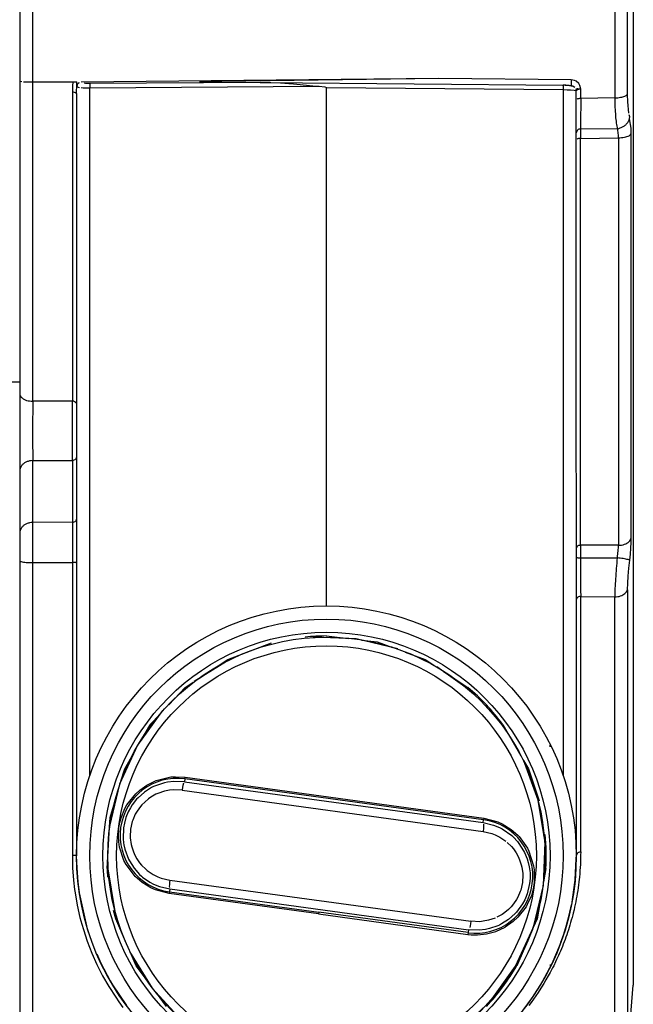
# Model space of a CAD drawing. Header units: millimetres. Extents: x -721 to -161, y -237 to 477.
# Tile 19 of 27: x -310 to -240, y -180 to -68. Entities that reach past the tile are written whole.
import ezdxf

# ---------------------------------------------------------------- set-up
doc = ezdxf.new("R2010")
doc.units = ezdxf.units.MM

# ---------------------------------------------------------------- blocks, each defined once
blk = doc.blocks.new('Fokusknopf__5', base_point=(-300.43, -188.22))
at = {"color": 7, "linetype": 'Continuous'}
for p, q in [((-272.1, -138.53), (-277, -138.35)), ((-267.34, -139.67), (-272.1, -138.53)), ((-286.42, -140.82), (-290.6, -143.39)), ((-258.92, -144.58), (-262.89, -141.71)), ((-294.19, -146.72), (-297.06, -150.68)), ((-297.06, -150.68), (-299.1, -155.13)), ((-251.33, -156.94), (-253.03, -152.35)), ((-299.1, -155.13), (-300.24, -159.9)), ((-250.55, -161.78), (-251.33, -156.94)), ((-250.74, -166.67), (-250.55, -161.78)), ((-300.43, -164.79), (-299.65, -169.63)), ((-251.87, -171.43), (-250.74, -166.67)), ((-253.92, -175.88), (-251.87, -171.43)), ((-297.95, -174.22), (-295.38, -178.39)), ((-256.79, -179.85), (-253.92, -175.88)), ((-295.38, -178.39), (-292.06, -181.98)), ((-260.38, -183.18), (-256.79, -179.85)), ((-292.06, -181.98), (-288.09, -184.86)), ((-264.55, -185.75), (-260.38, -183.18)), ((-288.09, -184.86), (-283.64, -186.9)), ((-269.14, -187.45), (-264.55, -185.75)), ((-278.87, -187.99), (-273.98, -188.22))]:
    blk.add_line(p, q, dxfattribs=at)
at = {"color": 1, "linetype": 'Continuous'}
for p, q in [((-295.99, -155.22), (-294.92, -154.7)), ((-294.09, -154.98), (-295.22, -155.39)), ((-294.92, -154.7), (-293.24, -154.29)), ((-293.96, -154.95), (-294.09, -154.98)), ((-293.62, -154.88), (-293.96, -154.95)), ((-292.9, -154.79), (-293.62, -154.88)), ((-293.24, -154.29), (-292.71, -154.26)), ((-291.69, -154.84), (-292.9, -154.79)), ((-292.71, -154.26), (-291.62, -154.32)), ((-291.79, -155), (-291.87, -155.28)), ((-291.65, -154.52), (-291.69, -154.84)), ((-291.69, -154.84), (-257.61, -159.5)), ((-291.65, -154.52), (-291.62, -154.32)), ((-257.57, -159.18), (-291.65, -154.52)), ((-291.62, -154.32), (-257.54, -158.98)), ((-297.25, -156.2), (-296.8, -155.79)), ((-296.26, -156.02), (-296.99, -156.68)), ((-296.8, -155.79), (-295.99, -155.22)), ((-296.04, -155.86), (-296.26, -156.02)), ((-295.45, -155.51), (-296.04, -155.86)), ((-295.22, -155.39), (-295.45, -155.51)), ((-293.98, -155.93), (-294.74, -156.18)), ((-293.38, -155.81), (-293.98, -155.93)), ((-292.98, -155.77), (-293.38, -155.81)), ((-291.96, -155.81), (-292.98, -155.77)), ((-291.9, -155.45), (-291.96, -155.81)), ((-291.96, -155.81), (-257.61, -160.51)), ((-291.87, -155.28), (-291.9, -155.45)), ((-298.25, -157.47), (-297.25, -156.2)), ((-297.15, -156.84), (-297.64, -157.47)), ((-296.99, -156.68), (-297.15, -156.84)), ((-296.23, -157.15), (-296.56, -157.48)), ((-295.81, -156.8), (-296.23, -157.15)), ((-295.53, -156.6), (-295.81, -156.8)), ((-294.94, -156.27), (-295.53, -156.6)), ((-294.74, -156.18), (-294.94, -156.27)), ((-298.92, -158.95), (-298.48, -157.89)), ((-298.48, -157.89), (-298.25, -157.47)), ((-298.1, -158.27), (-298.37, -158.93)), ((-297.86, -157.82), (-298.1, -158.27)), ((-297.64, -157.47), (-297.86, -157.82)), ((-297.17, -158.31), (-297.31, -158.55)), ((-296.83, -157.8), (-297.17, -158.31)), ((-296.56, -157.48), (-296.83, -157.8)), ((-299.07, -159.5), (-298.92, -158.95)), ((-298.37, -158.93), (-298.55, -159.55)), ((-297.65, -159.37), (-297.84, -160.23)), ((-297.6, -159.23), (-297.65, -159.37)), ((-297.31, -158.55), (-297.6, -159.23)), ((-257.61, -159.5), (-257.57, -159.18)), ((-257.54, -158.98), (-257.57, -159.18)), ((-257.54, -158.98), (-255.94, -159.4)), ((-255.94, -159.4), (-255.45, -159.63)), ((-299.22, -161.17), (-299.16, -160.05)), ((-299.16, -160.05), (-299.07, -159.5)), ((-298.66, -160.11), (-298.7, -161.33)), ((-298.55, -159.55), (-298.66, -160.11)), ((-297.84, -160.23), (-297.88, -161.11)), ((-257.61, -159.5), (-256.43, -159.78)), ((-257.57, -160.15), (-257.61, -160.51)), ((-257.61, -160.51), (-256.62, -160.74)), ((-257.56, -159.97), (-257.57, -160.15)), ((-257.56, -159.68), (-257.56, -159.81)), ((-257.56, -159.81), (-257.56, -159.97)), ((-256.43, -159.78), (-255.76, -160.05)), ((-255.76, -160.05), (-255.46, -160.21)), ((-255.46, -160.21), (-254.36, -160.98)), ((-255.45, -159.63), (-254.41, -160.27)), ((-254.41, -160.27), (-253.66, -160.94)), ((-299.18, -161.7), (-299.22, -161.17)), ((-299.09, -162.31), (-299.18, -161.7)), ((-298.7, -161.33), (-298.65, -161.82)), ((-297.88, -161.11), (-297.88, -161.25)), ((-297.88, -161.25), (-297.78, -161.98)), ((-256.62, -160.74), (-256.25, -160.89)), ((-256.25, -160.89), (-255.7, -161.16)), ((-255.7, -161.16), (-255.04, -161.61)), ((-254.36, -160.98), (-254.17, -161.15)), ((-254.17, -161.15), (-253.7, -161.66)), ((-253.7, -161.66), (-253.53, -161.87)), ((-253.66, -160.94), (-253.51, -161.09)), ((-253.51, -161.09), (-252.57, -162.41)), ((-298.59, -163.81), (-299.09, -162.31)), ((-298.65, -161.82), (-298.62, -162.04)), ((-298.62, -162.04), (-298.51, -162.54)), ((-298.51, -162.54), (-298.08, -163.68)), ((-297.78, -161.98), (-297.71, -162.26)), ((-297.71, -162.26), (-297.52, -162.83)), ((-297.52, -162.83), (-297.35, -163.21)), ((-254.87, -161.75), (-254.39, -162.23)), ((-254.39, -162.23), (-254.17, -162.49)), ((-254.17, -162.49), (-253.86, -162.94)), ((-253.53, -161.87), (-253, -162.7)), ((-253, -162.7), (-252.9, -162.89)), ((-252.57, -162.41), (-252.39, -162.76)), ((-252.39, -162.76), (-251.86, -164.41)), ((-298.35, -164.26), (-298.59, -163.81)), ((-298.08, -163.68), (-297.98, -163.86)), ((-297.98, -163.86), (-297.44, -164.7)), ((-297.35, -163.21), (-297.12, -163.62)), ((-297.12, -163.62), (-296.81, -164.07)), ((-253.86, -162.94), (-253.63, -163.36)), ((-253.63, -163.36), (-253.46, -163.74)), ((-253.46, -163.74), (-253.27, -164.31)), ((-252.9, -162.89), (-252.59, -163.63)), ((-252.59, -163.63), (-252.47, -164.03)), ((-297.32, -165.63), (-298.35, -164.26)), ((-297.44, -164.7), (-296.81, -165.41)), ((-296.81, -164.07), (-296.59, -164.34)), ((-296.59, -164.34), (-296.11, -164.82)), ((-296.11, -164.82), (-295.94, -164.95)), ((-295.94, -164.95), (-295.28, -165.41)), ((-253.27, -164.31), (-253.2, -164.59)), ((-253.2, -164.59), (-253.1, -165.32)), ((-252.47, -164.03), (-252.36, -164.53)), ((-252.36, -164.53), (-252.27, -165.23)), ((-251.86, -164.41), (-251.79, -164.88)), ((-251.79, -164.88), (-251.79, -166.33)), ((-296.51, -166.34), (-297.32, -165.63)), ((-296.81, -165.41), (-296.61, -165.59)), ((-296.61, -165.59), (-296.46, -165.72)), ((-296.46, -165.72), (-295.64, -166.29)), ((-295.28, -165.41), (-294.73, -165.68)), ((-294.73, -165.68), (-294.35, -165.83)), ((-294.35, -165.83), (-293.36, -166.06)), ((-293.36, -166.06), (-293.39, -166.33)), ((-293.36, -166.06), (-259.02, -170.76)), ((-253.09, -165.46), (-253.14, -166.34)), ((-253.1, -165.32), (-253.09, -165.46)), ((-252.27, -165.88), (-252.32, -166.45)), ((-252.27, -165.23), (-252.27, -165.88)), ((-295.53, -166.94), (-296.51, -166.34)), ((-295.64, -166.29), (-295.22, -166.51)), ((-295, -167.18), (-295.53, -166.94)), ((-295.22, -166.51), (-294.54, -166.79)), ((-293.44, -167.59), (-295, -167.18)), ((-294.54, -166.79), (-293.37, -167.07)), ((-293.41, -166.6), (-293.42, -166.76)), ((-293.42, -166.76), (-293.41, -166.89)), ((-293.39, -166.33), (-293.41, -166.6)), ((-293.37, -167.07), (-293.41, -167.39)), ((-293.37, -167.07), (-259.28, -171.73)), ((-253.38, -167.34), (-253.67, -168.02)), ((-253.33, -167.2), (-253.38, -167.34)), ((-253.14, -166.34), (-253.33, -167.2)), ((-252.32, -166.45), (-252.6, -167.64)), ((-251.91, -167.07), (-252.12, -167.8)), ((-251.82, -166.61), (-251.91, -167.07)), ((-251.79, -166.33), (-251.82, -166.61)), ((-293.41, -167.39), (-293.44, -167.59)), ((-276.4, -169.92), (-293.44, -167.59)), ((-293.41, -167.39), (-276.37, -169.72)), ((-253.81, -168.26), (-254.14, -168.76)), ((-253.67, -168.02), (-253.81, -168.26)), ((-252.88, -168.3), (-253.12, -168.75)), ((-252.78, -168.1), (-252.88, -168.3)), ((-252.6, -167.64), (-252.78, -168.1)), ((-252.12, -167.8), (-252.59, -168.85)), ((-254.74, -169.42), (-255.16, -169.77)), ((-254.41, -169.09), (-254.74, -169.42)), ((-254.14, -168.76), (-254.41, -169.09)), ((-253.12, -168.75), (-253.83, -169.73)), ((-252.73, -169.11), (-253.66, -170.3)), ((-252.59, -168.85), (-252.73, -169.11)), ((-276.37, -169.72), (-276.4, -169.92)), ((-276.4, -169.92), (-259.35, -172.25)), ((-259.33, -172.05), (-276.37, -169.72)), ((-256.99, -170.64), (-257.6, -170.76)), ((-256.23, -170.39), (-256.99, -170.64)), ((-255.45, -169.97), (-256.04, -170.3)), ((-254.72, -170.55), (-255.53, -171.06)), ((-255.16, -169.77), (-255.45, -169.97)), ((-253.97, -169.88), (-254.72, -170.55)), ((-253.66, -170.3), (-254.18, -170.78)), ((-253.83, -169.73), (-253.97, -169.88)), ((-259.28, -171.73), (-259.33, -172.05)), ((-258.08, -171.78), (-259.28, -171.73)), ((-259.11, -171.29), (-259.15, -171.45)), ((-259.06, -171.03), (-259.11, -171.29)), ((-259.02, -170.76), (-259.06, -171.03)), ((-258, -170.8), (-259.02, -170.76)), ((-257.35, -171.69), (-258.08, -171.78)), ((-257.6, -170.76), (-258, -170.8)), ((-256.89, -171.59), (-257.35, -171.69)), ((-255.94, -171.26), (-256.89, -171.59)), ((-256.16, -171.91), (-255.11, -171.42)), ((-255.76, -171.18), (-255.94, -171.26)), ((-255.53, -171.06), (-255.76, -171.18)), ((-254.18, -170.78), (-255.11, -171.42)), ((-259.33, -172.05), (-259.35, -172.25)), ((-259.35, -172.25), (-259, -172.29)), ((-259, -172.29), (-258.28, -172.31)), ((-258.28, -172.31), (-257.24, -172.2)), ((-257.24, -172.2), (-256.16, -171.91))]:
    blk.add_line(p, q, dxfattribs=at)
for radius in [24.94, 24.94, 23.94]:
    blk.add_circle((-275.49, -163.28), radius, dxfattribs=at)
for centre, start, end in [((-292.53, -160.95), 82.2111, 262.2111), ((-258.45, -165.62), 262.2111, 82.2111)]:
    blk.add_arc(centre, 6.5, start, end, dxfattribs=at)
blk = doc.blocks.new('Fokusknopf-montiert_2_1__6', base_point=(-300.43, -188.22))
blk.add_blockref('Fokusknopf__5', (-300.43, -188.22))
blk = doc.blocks.new('Seitenteil_rechts__46', base_point=(-634.73, -221.98))
at = {"color": 1, "linetype": 'Continuous'}
blk.add_line((-310.49, -109.24), (-595.51, -109.24), dxfattribs=at)
blk = doc.blocks.new('Seitenteil-rechts-kpl___47', base_point=(-634.73, -221.98))
blk.add_blockref('Seitenteil_rechts__46', (-634.73, -221.98))
blk = doc.blocks.new('Frontteil__49', base_point=(-320.73, -225.96))
at = {"color": 1, "linetype": 'Continuous'}
for p, q in [((-242.61, -41.44), (-242.61, -76.82)), ((-241.15, -76.42), (-241.15, -41.32)), ((-309, -74.98), (-308.98, -63.95)), ((-309, -111.43), (-309, -74.98)), ((-304.44, -74.98), (-304.47, -75.5)), ((-302.99, -75.17), (-303.14, -75.15)), ((-302.75, -75.19), (-302.99, -75.17)), ((-302.5, -75.19), (-302.75, -75.19)), ((-283.04, -75.05), (-302.5, -75.19)), ((-247.57, -74.78), (-262.67, -74.63)), ((-247.18, -74.85), (-247.57, -74.78)), ((-247.01, -74.93), (-247.18, -74.85)), ((-246.72, -75.18), (-247.01, -74.93)), ((-246.57, -75.42), (-246.72, -75.18)), ((-304.47, -75.5), (-304.48, -76.15)), ((-304.48, -76.15), (-304.48, -111.42)), ((-303.99, -75.92), (-303.98, -75.66)), ((-303.98, -75.66), (-303.97, -75.53)), ((-303.97, -75.53), (-303.81, -75.59)), ((-303.81, -75.59), (-303.67, -75.62)), ((-303.48, -75.64), (-303.25, -75.66)), ((-303.25, -75.66), (-303.06, -75.67)), ((-303.06, -75.67), (-302.88, -75.68)), ((-302.88, -75.68), (-302.5, -75.69)), ((-302.5, -75.69), (-276.31, -75.5)), ((-302.5, -154.2), (-302.5, -75.69)), ((-275.49, -75.62), (-248.48, -75.88)), ((-275.49, -134.78), (-275.49, -75.62)), ((-248.48, -75.88), (-248.05, -75.89)), ((-248.48, -75.88), (-248.48, -154.2)), ((-248.05, -75.89), (-247.66, -75.9)), ((-247.66, -75.9), (-247.23, -75.93)), ((-247.34, -75.49), (-247.15, -75.61)), ((-247.23, -75.93), (-246.99, -75.98)), ((-246.49, -75.82), (-246.57, -75.42)), ((-246.49, -76.9), (-246.49, -75.82)), ((-242.61, -76.82), (-246.49, -76.9)), ((-241.13, -77.26), (-241.15, -76.42)), ((-240.99, -78.57), (-241.13, -77.26)), ((-240.88, -79), (-240.95, -78.76)), ((-240.91, -79.22), (-240.88, -79)), ((-240.73, -80.28), (-240.91, -79.22)), ((-242.28, -80.38), (-246.5, -80.36)), ((-240.73, -80.89), (-240.73, -80.28)), ((-246.5, -81.44), (-242.19, -81.38)), ((-246.5, -127.86), (-246.5, -81.44)), ((-242.19, -81.38), (-242.19, -127.86)), ((-240.73, -127), (-240.73, -80.89)), ((-304.48, -111.42), (-309, -111.43)), ((-309, -118.2), (-304.48, -118.19)), ((-309, -125.26), (-309, -118.2)), ((-304.48, -118.19), (-304.48, -125.24)), ((-304.48, -125.24), (-309, -125.26)), ((-309, -129.83), (-309, -125.26)), ((-304.48, -125.24), (-304.48, -129.81)), ((-242.19, -127.86), (-246.5, -127.86)), ((-240.76, -128.19), (-240.73, -127.56)), ((-240.73, -127.56), (-240.73, -127)), ((-240.88, -129.55), (-240.81, -128.86)), ((-240.81, -128.86), (-240.76, -128.19)), ((-309, -129.83), (-304.48, -129.81)), ((-309, -223.11), (-309, -129.83)), ((-304.48, -129.81), (-304.48, -163.23)), ((-246.5, -129.28), (-242.33, -129.29)), ((-240.99, -130.47), (-240.88, -129.55)), ((-241.13, -132.2), (-241.08, -131.38)), ((-241.08, -131.38), (-240.99, -130.47)), ((-241.15, -132.94), (-241.13, -132.2)), ((-241.15, -132.94), (-241.15, -184.57)), ((-246.49, -133.7), (-242.61, -133.75)), ((-246.49, -162.85), (-246.49, -133.7)), ((-242.61, -185.74), (-242.61, -133.75)), ((-246.49, -162.85), (-246.5, -163.21)), ((-304.48, -163.23), (-304.45, -164.64)), ((-246.51, -163.91), (-246.53, -164.26)), ((-246.5, -163.56), (-246.51, -163.91)), ((-246.5, -163.21), (-246.5, -163.56)), ((-304.45, -164.64), (-304.34, -166.07)), ((-246.57, -164.95), (-246.6, -165.29)), ((-246.55, -164.61), (-246.57, -164.95)), ((-246.53, -164.26), (-246.55, -164.61)), ((-304.34, -166.07), (-304.22, -167.11)), ((-246.66, -165.96), (-246.7, -166.29)), ((-246.64, -165.76), (-246.66, -165.96)), ((-246.6, -165.29), (-246.64, -165.76)), ((-304.22, -167.11), (-304.17, -167.5)), ((-246.83, -167.26), (-246.88, -167.58)), ((-246.78, -166.94), (-246.83, -167.26)), ((-246.74, -166.61), (-246.78, -166.94)), ((-246.7, -166.29), (-246.74, -166.61)), ((-304.17, -167.5), (-303.92, -168.9)), ((-246.99, -168.21), (-247.05, -168.52)), ((-246.94, -167.89), (-246.99, -168.21)), ((-246.88, -167.58), (-246.94, -167.89)), ((-303.92, -168.9), (-303.61, -170.31)), ((-247.25, -169.43), (-247.35, -169.84)), ((-247.18, -169.13), (-247.25, -169.43)), ((-247.12, -168.83), (-247.18, -169.13)), ((-247.05, -168.52), (-247.12, -168.83)), ((-303.61, -170.31), (-303.4, -171.1)), ((-247.56, -170.61), (-247.64, -170.9)), ((-247.48, -170.32), (-247.56, -170.61)), ((-247.4, -170.03), (-247.48, -170.32)), ((-247.35, -169.84), (-247.4, -170.03)), ((-303.4, -171.1), (-303.22, -171.69)), ((-303.22, -171.69), (-302.78, -173.04)), ((-247.9, -171.74), (-247.99, -172.02)), ((-247.72, -171.18), (-247.9, -171.74)), ((-247.64, -170.9), (-247.72, -171.18)), ((-248.28, -172.83), (-248.38, -173.1)), ((-248.18, -172.57), (-248.28, -172.83)), ((-248.08, -172.29), (-248.18, -172.57)), ((-247.99, -172.02), (-248.08, -172.29)), ((-302.78, -173.04), (-302.26, -174.38)), ((-248.69, -173.88), (-248.81, -174.17)), ((-248.58, -173.62), (-248.69, -173.88)), ((-248.48, -173.36), (-248.58, -173.62)), ((-248.38, -173.1), (-248.48, -173.36)), ((-302.26, -174.38), (-301.68, -175.68)), ((-249.24, -175.13), (-249.35, -175.37)), ((-249.12, -174.89), (-249.24, -175.13)), ((-249.01, -174.64), (-249.12, -174.89)), ((-248.9, -174.39), (-249.01, -174.64)), ((-248.81, -174.17), (-248.9, -174.39)), ((-301.68, -175.68), (-301.03, -176.97)), ((-249.83, -176.31), (-249.98, -176.6)), ((-249.7, -176.08), (-249.83, -176.31)), ((-249.57, -175.82), (-249.7, -176.08)), ((-249.35, -175.37), (-249.57, -175.82)), ((-301.03, -176.97), (-300.32, -178.21)), ((-250.45, -177.43), (-250.7, -177.85)), ((-250.19, -176.99), (-250.45, -177.43)), ((-249.98, -176.6), (-250.19, -176.99)), ((-300.32, -178.21), (-299.54, -179.42)), ((-250.96, -178.27), (-251.22, -178.68)), ((-250.7, -177.85), (-250.96, -178.27)), ((-299.54, -179.42), (-299.19, -179.93)), ((-251.88, -179.64), (-252.15, -180.01)), ((-251.62, -179.26), (-251.88, -179.64)), ((-251.35, -178.87), (-251.62, -179.26)), ((-251.22, -178.68), (-251.35, -178.87)), ((-299.19, -179.93), (-298.71, -180.59)), ((-252.15, -180.01), (-252.42, -180.37))]:
    blk.add_line(p, q, dxfattribs=at)
at = {"color": 7, "linetype": 'Continuous'}
for p, q in [((-240.49, -49.94), (-240.49, -178.04)), ((-310.49, -63.57), (-310.49, -74.9)), ((-310.49, -74.9), (-310.24, -74.97)), ((-310.49, -74.9), (-310.49, -110.61)), ((-310.06, -74.98), (-309.83, -74.99)), ((-309.83, -74.99), (-309.42, -75)), ((-309.42, -75), (-309, -74.98)), ((-309, -74.98), (-303.97, -75)), ((-303.97, -75.53), (-303.97, -75)), ((-303.7, -75.09), (-303.85, -75.2)), ((-262.67, -74.63), (-303.48, -75.04)), ((-289.65, -75), (-289.98, -75.01)), ((-289.98, -75.01), (-289.36, -75.03)), ((-289.51, -74.99), (-289.65, -75)), ((-287.44, -74.95), (-289.51, -74.99)), ((-289.36, -75.03), (-289.1, -75.03)), ((-289.1, -75.03), (-283.04, -75.05)), ((-262.67, -74.63), (-287.44, -74.95)), ((-283.04, -75.05), (-282.49, -75.06)), ((-282.49, -75.06), (-248.48, -75.38)), ((-282.49, -75.06), (-281.85, -75.07)), ((-281.85, -75.07), (-280.72, -75.11)), ((-280.72, -75.11), (-279.78, -75.17)), ((-279.78, -75.17), (-279.62, -75.18)), ((-279.62, -75.18), (-278.86, -75.25)), ((-278.86, -75.25), (-277.03, -75.43)), ((-303.99, -76.31), (-303.99, -75.92)), ((-303.99, -76.31), (-303.99, -163.28)), ((-303.95, -75.35), (-303.97, -75.53)), ((-277.03, -75.43), (-276.31, -75.5)), ((-276.31, -75.5), (-275.69, -75.56)), ((-275.69, -75.56), (-275.49, -75.62)), ((-248.28, -75.38), (-248.09, -75.39)), ((-248.09, -75.39), (-247.77, -75.41)), ((-247.34, -75.49), (-247.57, -75.44)), ((-247.57, -75.44), (-247.34, -75.49)), ((-247.03, -75.79), (-246.99, -75.98)), ((-246.98, -163.22), (-246.99, -75.98)), ((-246.95, -80.65), (-246.99, -80.81)), ((-310.49, -110.61), (-310.49, -119.41)), ((-310.49, -119.41), (-310.49, -126.47)), ((-310.49, -126.47), (-310.49, -129.67)), ((-310.49, -129.67), (-310.49, -222.96)), ((-286.74, -140.88), (-281.75, -139)), ((-275.49, -138.21), (-273.02, -138.5)), ((-271.5, -138.67), (-269.71, -138.89)), ((-269.71, -138.89), (-267.96, -139.52)), ((-266.52, -140.05), (-264.23, -140.88)), ((-290.04, -143.05), (-286.74, -140.88)), ((-264.23, -140.88), (-263.14, -141.6)), ((-262.14, -142.26), (-259.37, -144.08)), ((-291.61, -144.08), (-290.69, -143.47)), ((-293.48, -146.06), (-291.61, -144.08)), ((-295.6, -148.31), (-294.48, -147.12)), ((-296.62, -150.08), (-295.6, -148.31)), ((-255.38, -148.31), (-253.31, -151.89)), ((-298.51, -153.35), (-297.41, -151.43)), ((-249.99, -150.87), (-249.99, -150.67)), ((-253, -152.43), (-252.46, -153.35)), ((-298.94, -154.77), (-298.51, -153.35)), ((-252.46, -153.35), (-251.21, -157.02)), ((-300.18, -158.93), (-299.33, -156.09)), ((-300.24, -159.98), (-300.18, -158.93)), ((-300.52, -164.74), (-300.24, -159.98)), ((-303.95, -164.69), (-303.99, -163.28)), ((-247.12, -166.01), (-246.99, -163.64)), ((-246.99, -163.64), (-246.98, -163.22)), ((-303.83, -166.26), (-303.95, -164.69)), ((-250.46, -164.74), (-250.72, -166.24)), ((-247.15, -166.34), (-247.12, -166.01)), ((-303.68, -167.49), (-303.83, -166.26)), ((-247.48, -168.56), (-247.15, -166.34)), ((-302.75, -171.61), (-303.68, -167.49)), ((-250.96, -167.62), (-251.47, -170.48)), ((-299.51, -170.48), (-299.77, -169.54)), ((-247.81, -170.06), (-247.54, -168.87)), ((-298.29, -173.31), (-299.51, -170.48)), ((-251.47, -170.48), (-251.86, -171.39)), ((-248.11, -171.21), (-247.81, -170.06)), ((-302.59, -172.09), (-302.75, -171.61)), ((-252, -171.7), (-253.77, -175.82)), ((-248.46, -172.32), (-248.11, -171.21)), ((-248.74, -173.12), (-248.46, -172.32)), ((-248.94, -173.64), (-249.8, -175.62)), ((-248.74, -173.12), (-248.94, -173.64)), ((-301.69, -174.48), (-301.22, -175.54)), ((-297.2, -175.82), (-297.76, -174.52)), ((-301.22, -175.54), (-300.17, -177.53)), ((-295.83, -177.66), (-297.2, -175.82)), ((-249.8, -175.62), (-250.87, -177.65)), ((-249.99, -175.7), (-249.99, -176.01)), ((-300.17, -177.53), (-299.89, -178.01)), ((-299.89, -178.01), (-298.31, -180.35)), ((-250.87, -177.65), (-252.02, -179.46)), ((-240.94, -183.43), (-240.49, -178.04)), ((-293.73, -180.49), (-294.9, -178.91)), ((-252.02, -179.46), (-253.08, -180.89))]:
    blk.add_line(p, q, dxfattribs=at)
for radius in [28.5, 25.5]:
    blk.add_circle((-275.49, -163.28), radius, dxfattribs=at)
at = {"color": 1, "linetype": 'Continuous'}
blk.add_circle((-275.49, -163.28), 27, dxfattribs=at)
at = {"color": 7, "linetype": 'Continuous'}
for centre, radius, start, end in [((-275.49, -163.28), 25.07, 90, 95.5432), ((-275.49, -163.28), 25.08, 36.6668, 50.0001), ((-250.79, -158.93), 1.95, 270.0011, 277.7727), ((-275.49, -163.28), 25.07, 356.6666, 5.5431), ((-275.49, -163.28), 25.08, 183.3337, 185.5435), ((-275.49, -163.28), 25.07, 316.6666, 330)]:
    blk.add_arc(centre, radius, start, end, dxfattribs=at)
at = {"color": 1, "linetype": 'Continuous'}
for points in [[(-303.7, -75.09), (-303.78, -75.16), (-303.9, -75.27), (-303.94, -75.36), (-303.97, -75.53)], [(-302.5, -75.19), (-302.5, -75.21), (-302.5, -75.33), (-302.5, -75.56), (-302.5, -75.69)], [(-247.57, -74.78), (-247.57, -74.89), (-247.57, -75.08), (-247.57, -75.18), (-247.57, -75.31), (-247.57, -75.43), (-247.57, -75.44)], [(-303.99, -76.31), (-304.01, -76.31), (-304.12, -76.24), (-304.35, -76.17), (-304.48, -76.15)], [(-248.48, -75.88), (-248.47, -75.78), (-248.47, -75.63), (-248.47, -75.48), (-248.48, -75.38)], [(-246.49, -75.82), (-246.62, -75.82), (-246.8, -75.81), (-246.94, -75.81), (-246.99, -75.98)], [(-246.49, -75.82), (-246.63, -75.83), (-246.86, -75.9), (-246.97, -75.97), (-246.99, -75.98)], [(-246.49, -76.9), (-246.62, -76.91), (-246.82, -76.94), (-246.89, -76.96), (-246.9, -76.97)], [(-246.49, -76.9), (-246.49, -77.99), (-246.5, -78.95), (-246.5, -79.75), (-246.5, -80.36)], [(-242.61, -76.82), (-242.27, -76.8), (-241.96, -76.76), (-241.67, -76.7), (-241.44, -76.62), (-241.3, -76.55), (-241.15, -76.42)], [(-242.61, -76.82), (-242.58, -77.91), (-242.52, -78.88), (-242.43, -79.69), (-242.28, -80.38)], [(-242.28, -80.38), (-241.97, -80.24), (-241.65, -80.09), (-241.36, -79.88), (-241.13, -79.62), (-240.96, -79.32), (-240.88, -79)], [(-246.5, -80.36), (-246.61, -80.38), (-246.77, -80.44), (-246.86, -80.5), (-246.95, -80.65)], [(-246.5, -80.36), (-246.5, -80.51), (-246.5, -80.8), (-246.5, -81.1), (-246.5, -81.44)], [(-242.19, -81.38), (-242.19, -81.03), (-242.22, -80.72), (-242.26, -80.48), (-242.28, -80.38)], [(-246.5, -81.44), (-246.62, -81.46), (-246.82, -81.49), (-246.89, -81.52), (-246.91, -81.52)], [(-242.19, -81.38), (-241.84, -81.36), (-241.5, -81.31), (-241.21, -81.23), (-240.98, -81.14), (-240.8, -80.99), (-240.73, -80.89)], [(-310.49, -110.61), (-310.44, -110.82), (-310.28, -111), (-310, -111.21), (-309.7, -111.33), (-309.36, -111.4), (-309, -111.43)], [(-309, -111.43), (-309, -112.27), (-309.01, -113.18), (-309.01, -114.12), (-309.01, -115.06), (-309.01, -115.98), (-309.01, -116.82), (-309, -117.57), (-309, -118.2)], [(-303.99, -111.65), (-304.01, -111.64), (-304.12, -111.55), (-304.35, -111.44), (-304.48, -111.42)], [(-304.48, -118.19), (-304.48, -117.56), (-304.48, -116.81), (-304.48, -115.97), (-304.48, -115.05), (-304.48, -114.11), (-304.48, -113.17), (-304.48, -112.26), (-304.48, -111.42)], [(-304.48, -118.19), (-304.36, -118.16), (-304.16, -118.09), (-304.07, -118.01), (-303.99, -117.85)], [(-309, -118.2), (-309.36, -118.24), (-309.7, -118.35), (-310, -118.52), (-310.24, -118.74), (-310.4, -119.02), (-310.49, -119.41)], [(-309, -125.26), (-309.36, -125.3), (-309.7, -125.41), (-310, -125.58), (-310.24, -125.8), (-310.4, -126.08), (-310.49, -126.47)], [(-304.48, -125.24), (-304.36, -125.22), (-304.16, -125.14), (-304.07, -125.07), (-303.99, -124.9)], [(-246.5, -127.86), (-246.62, -127.88), (-246.82, -127.94), (-246.9, -128), (-246.98, -128.14)], [(-246.5, -127.86), (-246.5, -128.17), (-246.5, -128.52)], [(-242.33, -129.29), (-242.26, -128.91), (-242.22, -128.54), (-242.19, -128.18), (-242.19, -127.86)], [(-242.19, -127.86), (-241.83, -127.83), (-241.5, -127.74), (-241.21, -127.61), (-240.98, -127.43), (-240.81, -127.23), (-240.73, -127)], [(-246.5, -128.52), (-246.5, -128.9), (-246.5, -129.28)], [(-310.49, -129.67), (-310.47, -129.68), (-310.32, -129.72), (-310.06, -129.78), (-309.75, -129.81), (-309.39, -129.82), (-309, -129.83)], [(-303.99, -129.86), (-304.08, -129.84), (-304.24, -129.82), (-304.39, -129.81), (-304.48, -129.81)], [(-246.99, -129.25), (-246.89, -129.27), (-246.75, -129.28), (-246.66, -129.28), (-246.5, -129.28)], [(-246.5, -129.28), (-246.5, -130.49), (-246.5, -131.66), (-246.5, -132.74), (-246.49, -133.7)], [(-242.33, -129.29), (-242.43, -130.5), (-242.52, -131.68), (-242.58, -132.78), (-242.61, -133.75)], [(-240.88, -129.55), (-240.91, -129.54), (-241.07, -129.5), (-241.35, -129.43), (-241.65, -129.38), (-241.98, -129.34), (-242.33, -129.29)], [(-242.61, -133.75), (-242.27, -133.72), (-241.96, -133.64), (-241.67, -133.52), (-241.44, -133.35), (-241.26, -133.16), (-241.15, -132.94)], [(-246.49, -133.7), (-246.62, -133.72), (-246.82, -133.78), (-246.9, -133.85), (-246.98, -133.99)], [(-246.49, -162.85), (-246.62, -162.88), (-246.82, -162.96), (-246.9, -163.04), (-246.98, -163.22)], [(-303.99, -163.28), (-304.08, -163.26), (-304.24, -163.24), (-304.39, -163.23), (-304.48, -163.23)]]:
    blk.add_spline(points, degree=3, dxfattribs=at)
at = {"color": 7, "linetype": 'Continuous'}
blk.add_spline([(-247.57, -75.44), (-247.69, -75.43), (-247.93, -75.4), (-248.19, -75.39), (-248.48, -75.38)], degree=3, dxfattribs=at)
blk = doc.blocks.new('Gehaeuse_kpl__85', base_point=(-635.49, -225.96))
for name, p in [('Frontteil__49', (-320.73, -225.96)), ('Seitenteil-rechts-kpl___47', (-634.73, -221.98))]:
    blk.add_blockref(name, p)
blk = doc.blocks.new('L10-für-dxf-Internet__87', base_point=(-720.84, -236.98))
for name, p in [('Gehaeuse_kpl__85', (-635.49, -225.96)), ('Fokusknopf-montiert_2_1__6', (-300.43, -188.22))]:
    blk.add_blockref(name, p)
blk = doc.blocks.new('SA_LinksA', base_point=(-491, 104))
blk.add_blockref('L10-für-dxf-Internet__87', (-720.84, -236.98))

msp = doc.modelspace()

# ---------------------------------------------------------------- block references
msp.add_blockref('SA_LinksA', (-491, 104))

doc.saveas('drawing.dxf')
